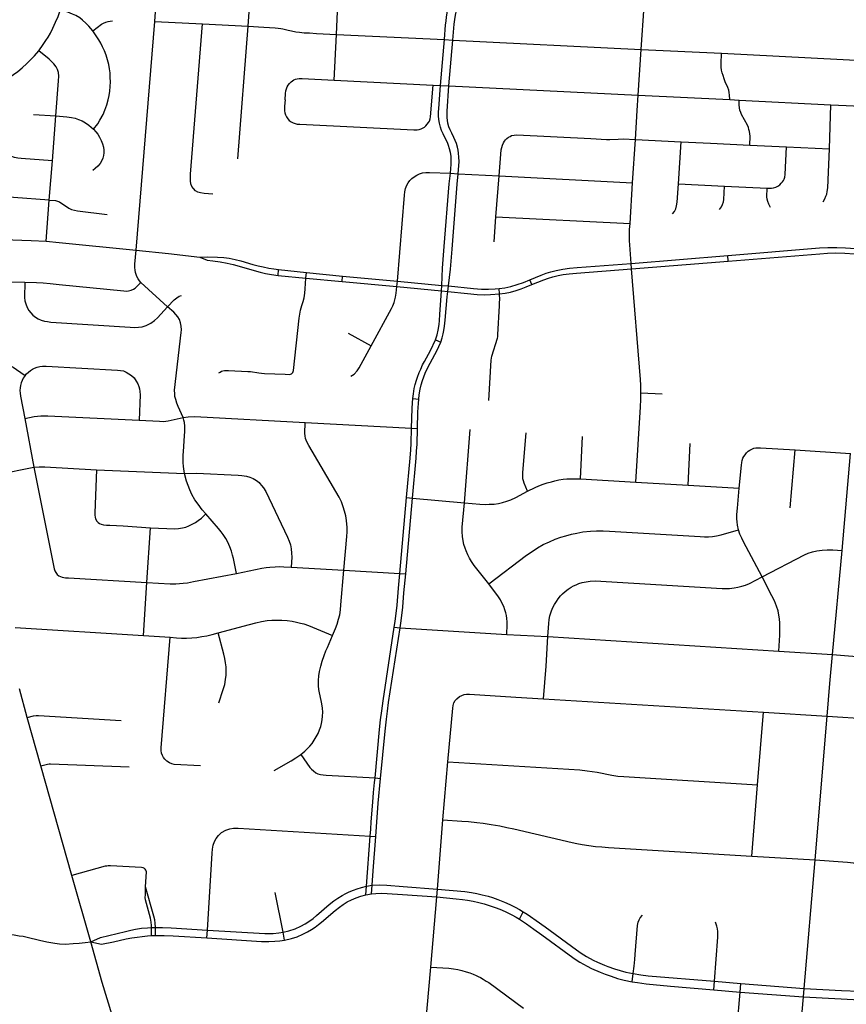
# Model space of a CAD drawing. Extents: x 1410746 to 1533160, y 578873 to 704954.
# Tile 85 of 227: x 1500003 to 1505412, y 611713 to 618151. Entities that reach past the tile are written whole.
import ezdxf

# ---------------------------------------------------------------- set-up
doc = ezdxf.new("R2010")
doc.units = 0
doc.header["$MEASUREMENT"] = 0
doc.layers.add('MC_STREETS', color=254, linetype='CONTINUOUS')

msp = doc.modelspace()

# ---------------------------------------------------------------- linework, layer by layer
at = {"layer": 'MC_STREETS'}
for p, q in [((1500886.2313, 618139.18625), (1500907.67865, 618421.329025)), ((1501498.506975, 618108.321725), (1501516.3585, 618382.196525)), ((1504070.0362, 617956.268775), (1504088.17455, 618239.0101)), ((1500765.418625, 616644.354425), (1500886.2313, 618139.18625)), ((1500886.2313, 618139.18625), (1501199.40465, 618123.8774)), ((1501199.40465, 618123.8774), (1501498.506975, 618108.321725)), ((1501429.18615, 617240.8672), (1501498.506975, 618108.321725)), ((1502059.673375, 617755.093), (1502074.770775, 618054.755225)), ((1502074.770775, 618054.755225), (1502783.61075, 618020.92595)), ((1502755.2782, 617721.189475), (1502783.61075, 618020.92595)), ((1502783.61075, 618020.92595), (1502837.3344, 618018.2186)), ((1502810.684925, 617718.5263), (1502837.3344, 618018.2186)), ((1502837.3344, 618018.2186), (1504070.0362, 617956.268775)), ((1504050.2534, 617657.897375), (1504070.0362, 617956.268775)), ((1504070.0362, 617956.268775), (1504594.975725, 617931.443175)), ((1504594.975725, 617931.443175), (1505639.45755, 617878.88445)), ((1502059.673375, 617755.093), (1502708.5918, 617723.4335)), ((1502708.5918, 617723.4335), (1502755.2782, 617721.189475)), ((1502755.2782, 617721.189475), (1502810.684925, 617718.5263)), ((1502810.684925, 617718.5263), (1504050.2534, 617657.897375)), ((1504050.2534, 617657.897375), (1504649.548275, 617628.813575)), ((1504649.548275, 617628.813575), (1504711.1367, 617625.925775)), ((1504711.1367, 617625.925775), (1505311.59485, 617594.94015)), ((1505301.62755, 617306.288375), (1505311.59485, 617594.94015)), ((1505311.59485, 617594.94015), (1505614.70055, 617580.666175)), ((1500092.053925, 617532.251025), (1500239.95665, 617521.8105)), ((1500217.011075, 617227.718325), (1500239.95665, 617521.8105)), ((1504013.594975, 617084.786025), (1504032.8505, 617368.23035)), ((1504032.8505, 617368.23035), (1504331.2093, 617353.043725)), ((1504313.629575, 617077.40815), (1504331.2093, 617353.043725)), ((1504779.794225, 617330.9076), (1505019.935425, 617318.78365)), ((1503140.767925, 617130.17905), (1503154.3845, 617299.25695)), ((1505019.935425, 617318.78365), (1505301.62755, 617306.288375)), ((1500196.082675, 616971.6886), (1500217.011075, 617227.718325)), ((1502821.0984, 617146.620725), (1502872.48215, 617143.512625)), ((1502872.48215, 617143.512625), (1503140.767925, 617130.17905)), ((1503118.5075, 616861.116175), (1503140.767925, 617130.17905)), ((1503140.767925, 617130.17905), (1504013.594975, 617084.786025)), ((1503996.72255, 616818.062875), (1504013.594975, 617084.786025)), ((1504313.629575, 617077.40815), (1504614.219325, 617063.263475)), ((1504614.219325, 617063.263475), (1504895.0108, 617049.6684)), ((1500175.188525, 616702.15565), (1500196.082675, 616971.6886)), ((1503106.56485, 616697.690725), (1503118.5075, 616861.116175)), ((1503118.5075, 616861.116175), (1503996.72255, 616818.062875)), ((1504004.24295, 616557.8025), (1504636.986275, 616609.663675)), ((1504007.092375, 616521.7308), (1504004.24295, 616557.8025)), ((1504007.092375, 616521.7308), (1504638.676325, 616572.005625)), ((1504638.676325, 616572.005625), (1504636.986275, 616609.663675)), ((1501693.173025, 616479.46455), (1501696.884125, 616517.19405)), ((1501696.884125, 616517.19405), (1501878.6917, 616498.6184)), ((1501875.81045, 616460.94045), (1501878.6917, 616498.6184)), ((1501878.6917, 616498.6184), (1502115.30785, 616475.042475)), ((1500970.567525, 616274.40665), (1500796.26195, 616432.392775)), ((1501693.173025, 616479.46455), (1501875.81045, 616460.94045)), ((1501875.81045, 616460.94045), (1502112.809425, 616439.544925)), ((1502112.809425, 616439.544925), (1502115.30785, 616475.042475)), ((1502112.809425, 616439.544925), (1502470.221275, 616405.373275)), ((1502115.30785, 616475.042475), (1502473.939375, 616441.046825)), ((1502470.221275, 616405.373275), (1502473.939375, 616441.046825)), ((1502473.939375, 616441.046825), (1502765.6826, 616413.917325)), ((1503353.789625, 616418.463175), (1503341.751675, 616450.59085)), ((1502470.221275, 616405.373275), (1502763.182675, 616377.6816)), ((1502763.182675, 616377.6816), (1502765.6826, 616413.917325)), ((1502763.182675, 616377.6816), (1502804.3845, 616374.0271)), ((1502765.6826, 616413.917325), (1502808.0072, 616410.004175)), ((1502804.3845, 616374.0271), (1502808.0072, 616410.004175)), ((1503142.668675, 616357.827775), (1503140.613175, 616393.561075)), ((1502151.617825, 616101.0141), (1502302.99055, 616018.395025)), ((1502723.93045, 616057.7992), (1502757.784625, 616042.95545)), ((1502575.891575, 615673.7281), (1502613.672975, 615669.570075)), ((1504068.039775, 615711.80985), (1504206.9462, 615704.523125)), ((1500036.147925, 615543.8678), (1500096.153925, 615223.9914)), ((1501871.68465, 615516.314), (1502566.98825, 615480.878475)), ((1502566.98825, 615480.878475), (1502606.076625, 615478.949625)), ((1502912.5256, 614992.087475), (1502951.435675, 615471.5035)), ((1503672.39985, 615149.1636), (1503684.8816, 615426.31895)), ((1504377.27805, 615106.27835), (1504390.51155, 615380.21465)), ((1505044.830775, 614958.591475), (1505077.66675, 615338.566675)), ((1505077.66675, 615338.566675), (1505440.047275, 615313.713925)), ((1505383.9812, 614679.88395), (1505440.047275, 615313.713925)), ((1499782.1297, 615162.460525), (1500096.153925, 615223.9914)), ((1500096.153925, 615223.9914), (1500228.596625, 614559.283875)), ((1500505.184825, 615208.4857), (1501081.243975, 615183.40735)), ((1503672.39985, 615149.1636), (1504035.03165, 615127.28555)), ((1504035.03165, 615127.28555), (1504377.27805, 615106.27835)), ((1504377.27805, 615106.27835), (1504711.832675, 615086.70145)), ((1502490.89985, 614530.08315), (1502534.34235, 615026.202875)), ((1502528.757725, 614527.320175), (1502572.9103, 615022.5977)), ((1502534.34235, 615026.202875), (1502572.9103, 615022.5977)), ((1502572.9103, 615022.5977), (1502912.5256, 614992.087475)), ((1500835.5626, 614470.79725), (1500859.03015, 614829.3926)), ((1505322.52855, 614000.8862), (1505383.9812, 614679.88395)), ((1501780.214225, 614571.6433), (1502124.75575, 614551.899425)), ((1502124.75575, 614551.899425), (1502490.89985, 614530.08315)), ((1502490.89985, 614530.08315), (1502528.757725, 614527.320175)), ((1500812.626625, 614124.4734), (1500835.5626, 614470.79725)), ((1499973.25135, 614177.09435), (1500812.626625, 614124.4734)), ((1502452.908775, 614177.76495), (1502492.7823, 614175.32025)), ((1502492.7823, 614175.32025), (1503191.0597, 614130.970025)), ((1500812.626625, 614124.4734), (1500986.312975, 614112.42355)), ((1503191.0597, 614130.970025), (1503459.08065, 614117.072475)), ((1503447.1388, 613923.8154), (1503459.08065, 614117.072475)), ((1503459.08065, 614117.072475), (1504969.749375, 614022.698775)), ((1504969.749375, 614022.698775), (1505322.52855, 614000.8862)), ((1505304.56275, 613809.579), (1505322.52855, 614000.8862)), ((1505322.52855, 614000.8862), (1505652.2928, 613971.382825)), ((1503430.814675, 613709.85045), (1503447.1388, 613923.8154)), ((1505287.659675, 613597.3255), (1505304.56275, 613809.579)), ((1500051.207, 613587.3125), (1500000.494725, 613776.58105)), ((1503430.814675, 613709.85045), (1504869.840175, 613622.13385)), ((1504830.2767, 613148.4312), (1504869.840175, 613622.13385)), ((1504869.840175, 613622.13385), (1505287.659675, 613597.3255)), ((1505207.857925, 612656.643325), (1505287.659675, 613597.3255)), ((1505287.659675, 613597.3255), (1506022.048075, 613549.926175)), ((1500140.152925, 613273.034325), (1500051.207, 613587.3125)), ((1500344.7489, 612555.59215), (1500140.152925, 613273.034325)), ((1502772.4761, 612919.1838), (1502805.272525, 613297.517)), ((1502328.143625, 613192.7784), (1502363.27675, 613189.58385)), ((1504792.6331, 612681.3772), (1504830.2767, 613148.4312)), ((1502737.01645, 612466.44125), (1502772.4761, 612919.1838)), ((1502272.402175, 612484.495325), (1502295.819525, 612811.941225)), ((1502295.819525, 612811.941225), (1502333.2112, 612809.069525)), ((1504792.6331, 612681.3772), (1505207.857925, 612656.643325)), ((1505135.85765, 611815.431275), (1505207.857925, 612656.643325)), ((1500467.832825, 612121.816675), (1500344.7489, 612555.59215)), ((1501725.955275, 612184.1802), (1501675.259075, 612443.5236)), ((1502268.3434, 612427.7414), (1502272.402175, 612484.495325)), ((1502268.3434, 612427.7414), (1502305.801225, 612434.5103)), ((1502272.402175, 612484.495325), (1502309.740975, 612491.3105)), ((1502305.801225, 612434.5103), (1502309.740975, 612491.3105)), ((1502507.30685, 612431.33725), (1502732.849775, 612415.139175)), ((1502511.322975, 612483.684125), (1502737.01645, 612466.44125)), ((1502732.849775, 612415.139175), (1502737.01645, 612466.44125)), ((1502692.3112, 611956.562375), (1502732.849775, 612415.139175)), ((1503273.4189, 612268.780725), (1503298.3028, 612317.976475)), ((1500865.747725, 612161.939925), (1500864.999, 612214.7638)), ((1500891.855075, 612162.4709), (1500891.24105, 612215.750025)), ((1501228.0504, 612147.1239), (1501231.2519, 612197.792025)), ((1501735.41335, 612132.92925), (1501725.955275, 612184.1802)), ((1500543.13695, 611855.811625), (1500467.832825, 612121.816675)), ((1502644.691125, 611403.47075), (1502692.3112, 611956.562375)), ((1504011.082025, 611859.575325), (1504017.930525, 611913.17855)), ((1504544.364825, 611807.706275), (1504548.531875, 611864.016475)), ((1504548.531875, 611864.016475), (1504720.93685, 611849.2464)), ((1504544.364825, 611807.706275), (1504716.46075, 611791.55365)), ((1504682.839925, 611385.878), (1504716.46075, 611791.55365)), ((1504716.46075, 611791.55365), (1504720.93685, 611849.2464)), ((1504716.46075, 611791.55365), (1505131.21575, 611761.19775)), ((1504720.93685, 611849.2464), (1505135.85765, 611815.431275)), ((1505131.21575, 611761.19775), (1505135.85765, 611815.431275)), ((1505095.119475, 611345.164675), (1505131.21575, 611761.19775))]:
    msp.add_line(p, q, dxfattribs=at)
for points in [[(1502074.770775, 618054.755225), (1502082.556675, 618204.7936), (1502092.1582, 618342.604725)], [(1502783.61075, 618020.92595), (1502789.8752, 618116.620675), (1502792.36175, 618142.21845), (1502795.959575, 618169.308025), (1502799.770825, 618194.6789), (1502815.887375, 618294.751375)], [(1502837.3344, 618018.2186), (1502843.7389, 618096.318625), (1502846.08265, 618122.3603), (1502849.7285, 618151.526975), (1502854.6764, 618181.474875), (1502860.443075, 618211.934375), (1502876.605525, 618298.4994)], [(1500127.684175, 617948.40755), (1500156.850825, 617989.11935), (1500174.472375, 618014.944), (1500188.751875, 618037.426625), (1500203.94285, 618063.5551), (1500220.3491, 618095.759975), (1500237.970625, 618134.34505), (1500254.07305, 618171.714825), (1500269.56785, 618216.983925)], [(1500481.8325, 618077.220675), (1500454.73295, 618108.656125), (1500434.9503, 618128.4388), (1500414.35465, 618147.137475), (1500395.384975, 618162.313225), (1500369.9114, 618178.03095), (1500347.345625, 618188.121075), (1500316.659875, 618200.27385), (1500269.56785, 618216.983925)], [(1500481.8325, 618077.220675), (1500537.38655, 618121.121925), (1500550.665325, 618128.980775), (1500566.256375, 618135.553), (1500581.5588, 618139.5496), (1500594.837575, 618142.25955), (1500610.71135, 618144.429575)], [(1501266.907075, 617009.473625), (1501210.808825, 617014.255675), (1501186.80815, 617018.131625), (1501167.916925, 617024.010975), (1501152.63915, 617033.03875), (1501139.791925, 617046.2332), (1501130.0697, 617060.81655), (1501123.472475, 617077.135975), (1501120.620575, 617098.141475), (1501120.08895, 617119.406575), (1501121.196875, 617140.738675), (1501199.40465, 618123.8774)], [(1501498.506975, 618108.321725), (1501601.08045, 618102.800725), (1501637.633525, 618100.6718), (1501675.0173, 618097.7991), (1501694.40605, 618095.98545), (1501712.0799, 618092.7463), (1501724.708475, 618090.692825), (1501740.9686, 618087.1154), (1501760.317, 618083.116725), (1501780.777925, 618078.36935), (1501810.5108, 618072.7227), (1501832.6866, 618069.400875), (1501849.2548, 618067.275225), (1501865.2738, 618065.888075), (1501898.744875, 618064.544575), (1501945.407825, 618061.13775), (1502074.770775, 618054.755225)], [(1500486.337225, 617434.3783), (1500513.805975, 617470.883925), (1500527.91445, 617493.997325), (1500547.97165, 617531.9925), (1500559.16445, 617558.58065), (1500572.011675, 617593.302875), (1500581.439, 617626.074175), (1500588.331125, 617654.761225), (1500592.845, 617683.23345), (1500595.088, 617713.80275), (1500595.97, 617745.039), (1500595.6228, 617772.816775), (1500593.886675, 617803.372325), (1500590.4212, 617829.45235), (1500584.9752, 617858.123625), (1500577.567225, 617888.09455), (1500567.845, 617918.302875), (1500557.081125, 617947.46955), (1500544.92835, 617974.552875), (1500532.775575, 617998.164), (1500520.352625, 618019.218875), (1500481.8325, 618077.220675)], [(1499785.914825, 617698.534), (1499813.018325, 617710.023525), (1499847.4869, 617725.6375), (1499873.706575, 617739.18925), (1499904.376875, 617756.089825), (1499933.54355, 617774.015175), (1499963.08075, 617793.416175), (1499990.05395, 617813.207875), (1500017.933025, 617837.214975), (1500049.409325, 617865.050875), (1500074.051675, 617888.640725), (1500099.42895, 617915.59505), (1500127.684175, 617948.40755)], [(1500239.95665, 617521.8105), (1500257.25405, 617750.9091), (1500258.47615, 617781.156275), (1500256.03195, 617804.987375), (1500250.53245, 617824.5411), (1500240.7556, 617843.48375), (1500226.70135, 617861.815375), (1500211.234525, 617878.22525), (1500196.04355, 617892.808575), (1500127.684175, 617948.40755)], [(1504649.548275, 617628.813575), (1504648.247425, 617657.8659), (1504645.9488, 617675.234575), (1504642.60585, 617691.113675), (1504636.8151, 617708.285275), (1504620.23615, 617744.464), (1504612.42365, 617764.516075), (1504605.131975, 617785.349425), (1504600.18405, 617803.05775), (1504596.2778, 617819.984825), (1504593.413225, 617841.078575), (1504592.37155, 617863.474425), (1504594.975725, 617931.443175)], [(1501739.6404, 617626.022925), (1501736.254975, 617585.137525), (1501735.473725, 617570.03335), (1501736.254975, 617555.710425), (1501738.094325, 617541.64075), (1501742.000575, 617528.402925), (1501748.728, 617515.165075), (1501757.408575, 617502.795275), (1501766.957175, 617492.3786), (1501778.458925, 617484.132075), (1501792.1308, 617476.5366), (1501805.93895, 617471.332175), (1501818.8235, 617468.507075), (1501835.4179, 617467.147475), (1502582.555175, 617431.0004), (1502595.05215, 617431.17395), (1502604.251325, 617431.86825), (1502616.921875, 617433.603925), (1502629.0717, 617436.90175), (1502639.138725, 617441.761675), (1502650.76785, 617449.051575), (1502660.487725, 617457.3829), (1502670.027775, 617467.497875), (1502677.5376, 617477.92535), (1502683.39885, 617488.62535), (1502688.114675, 617502.13985), (1502690.90765, 617516.296975), (1502708.5918, 617723.4335)], [(1501739.6404, 617626.022925), (1501742.504975, 617667.950025), (1501744.588325, 617686.179175), (1501747.973725, 617698.9396), (1501753.182075, 617711.960425), (1501759.432075, 617723.418775), (1501768.286225, 617734.8771), (1501778.442475, 617745.03335), (1501787.557075, 617751.804175), (1501797.4529, 617757.53335), (1501807.869575, 617762.22085), (1501818.807075, 617765.34585), (1501830.498275, 617766.33585), (1501851.6088, 617766.312225), (1502059.673375, 617755.093)], [(1502821.0984, 617146.620725), (1502823.8209, 617177.547625), (1502825.7023, 617204.84065), (1502826.792525, 617233.6011), (1502825.567025, 617259.213675), (1502822.356675, 617281.686125), (1502816.1755, 617306.579675), (1502809.223425, 617328.090275), (1502801.343475, 617347.936075), (1502791.42055, 617368.657425), (1502773.32585, 617403.679425), (1502763.98665, 617427.611125), (1502757.2741, 617448.624325), (1502750.8534, 617473.431575), (1502746.1838, 617498.530675), (1502743.849, 617521.586825), (1502743.55715, 617545.518525), (1502744.72455, 617571.493175), (1502755.2782, 617721.189475)], [(1502872.48215, 617143.512625), (1502877.6238, 617224.263875), (1502877.273725, 617251.22905), (1502874.754625, 617278.455975), (1502871.48615, 617299.0281), (1502866.87185, 617318.638925), (1502859.986975, 617341.399125), (1502853.21615, 617360.149125), (1502843.320325, 617381.763725), (1502829.77865, 617408.586625), (1502819.48185, 617430.79955), (1502811.7474, 617451.048675), (1502805.36245, 617474.411025), (1502802.044875, 617493.051725), (1502800.532625, 617510.1421), (1502799.743275, 617534.115575), (1502800.2495, 617553.1079), (1502810.684925, 617718.5263)], [(1504032.8505, 617368.23035), (1504043.902975, 617557.10465), (1504050.2534, 617657.897375)], [(1504779.794225, 617330.9076), (1504781.896225, 617388.85355), (1504781.060475, 617403.8969), (1504778.831825, 617418.940275), (1504774.9317, 617433.70505), (1504771.31015, 617445.9626), (1504764.345625, 617461.563125), (1504726.9844, 617531.0834), (1504720.887025, 617544.3016), (1504715.594, 617559.344975), (1504712.251025, 617575.781225), (1504711.1367, 617594.724725), (1504711.1367, 617625.925775)], [(1500239.95665, 617521.8105), (1500310.910525, 617515.0098), (1500342.4978, 617511.011225), (1500365.067225, 617506.1501), (1500387.636675, 617499.552875), (1500410.474125, 617489.961175), (1500432.2566, 617476.441), (1500454.039075, 617461.04305), (1500486.337225, 617434.3783)], [(1500486.337225, 617434.3783), (1500501.359625, 617417.85365), (1500514.128675, 617401.704575), (1500525.395475, 617382.551025), (1500536.662275, 617360.393), (1500544.924575, 617340.11275), (1500550.93355, 617317.954725), (1500553.56245, 617298.80115), (1500552.81135, 617279.6476), (1500550.93355, 617262.37185), (1500546.426825, 617245.47165), (1500540.0423, 617230.0737), (1500528.39995, 617210.92015), (1500513.37755, 617192.5177), (1500496.114475, 617177.01715), (1500481.23785, 617165.4719)], [(1503154.3845, 617299.25695), (1503156.9476, 617315.175225), (1503161.264425, 617331.228375), (1503167.729525, 617346.535525), (1503174.40145, 617357.342575), (1503180.7387, 617365.241175), (1503190.198325, 617374.54005), (1503201.34455, 617382.64895), (1503211.2744, 617387.998025), (1503222.0608, 617392.900575), (1503238.453925, 617396.537825), (1503255.164, 617397.839925), (1503739.36585, 617373.9613), (1503842.726975, 617368.570225), (1503863.5875, 617368.570225), (1503918.958025, 617369.857925), (1503950.89265, 617371.40315), (1504032.8505, 617368.23035)], [(1504331.2093, 617353.043725), (1504522.75505, 617343.9791), (1504779.794225, 617330.9076)], [(1500217.011075, 617227.718325), (1500011.3365, 617242.419325), (1499990.850375, 617244.849875), (1499968.280925, 617250.058225), (1499943.975375, 617258.044325), (1499920.364275, 617270.89155)], [(1504988.493275, 617083.75345), (1504995.092475, 617090.77845), (1505000.479325, 617099.00045), (1505004.732075, 617108.64005), (1505009.551875, 617121.965375), (1505011.820025, 617139.54345), (1505019.935425, 617318.78365)], [(1505259.6148, 616959.3027), (1505271.203025, 616979.9801), (1505278.9464, 616996.573), (1505283.925475, 617010.6711), (1505287.61475, 617027.698475), (1505290.16885, 617050.9692), (1505301.62755, 617306.288375)], [(1502473.939375, 616441.046825), (1502519.89825, 617003.466275), (1502522.23015, 617024.841925), (1502527.671225, 617047.772175), (1502535.444175, 617068.37055), (1502544.77175, 617084.305125), (1502556.4312, 617099.85105), (1502568.4793, 617112.67645), (1502583.247925, 617124.3359), (1502600.7371, 617134.8294), (1502619.003575, 617142.991025), (1502639.213275, 617148.82075), (1502661.36625, 617151.929925), (1502684.7062, 617152.42515), (1502821.0984, 617146.620725)], [(1502765.6826, 616413.917325), (1502770.351675, 616526.2605), (1502780.825275, 616667.795775), (1502813.900125, 617077.069925), (1502821.0984, 617146.620725)], [(1502808.0072, 616410.004175), (1502820.738225, 616520.316025), (1502832.06105, 616650.2454), (1502866.018425, 617074.5912), (1502872.48215, 617143.512625)], [(1504275.5974, 616881.07155), (1504286.683525, 616896.711), (1504295.4081, 616913.5559), (1504301.504025, 616933.45105), (1504305.7115, 616957.7689), (1504313.629575, 617077.40815)], [(1504895.0108, 617049.6684), (1504921.8858, 617049.983275), (1504935.837325, 617051.936525), (1504951.430775, 617056.472825), (1504964.4726, 617063.277225), (1504976.380325, 617072.066275), (1504986.30345, 617081.42235), (1504988.493275, 617083.75345)], [(1500196.082675, 616971.6886), (1499962.685825, 616988.14765), (1499935.6269, 616991.08175), (1499909.788875, 616994.7393), (1499881.83505, 617000.8621), (1499852.16805, 617010.316425), (1499824.131075, 617021.0748), (1499805.915825, 617029.646675)], [(1504581.432, 616910.5309), (1504594.626425, 616927.892025), (1504602.265325, 616941.7809), (1504607.820875, 616959.142025), (1504609.74995, 616974.803325), (1504614.219325, 617063.263475)], [(1504915.4872, 616923.8628), (1504904.08335, 616943.91635), (1504897.56245, 616961.77795), (1504894.16025, 616977.0879), (1504892.74265, 616993.531925), (1504895.0108, 617049.6684)], [(1500196.082675, 616971.6886), (1500236.0701, 616967.733325), (1500250.94165, 616964.500375), (1500262.580275, 616959.112125), (1500325.08395, 616918.80805), (1500341.895275, 616910.18685), (1500361.077425, 616904.583075), (1500381.75975, 616900.334425), (1500576.0306, 616877.417775)], [(1504004.24295, 616557.8025), (1503994.650625, 616678.118625), (1503993.243425, 616704.85555), (1503992.188025, 616739.3321), (1503993.947025, 616779.437475), (1503996.72255, 616818.062875)], [(1499773.592775, 616717.8296), (1500076.861725, 616706.827275), (1500175.188525, 616702.15565)], [(1500175.188525, 616702.15565), (1500260.233625, 616694.978625), (1500765.418625, 616644.354425)], [(1500796.26195, 616432.392775), (1500787.41275, 616443.32385), (1500778.005425, 616457.28845), (1500769.9759, 616472.0454), (1500764.55055, 616484.6322), (1500760.94805, 616497.691525), (1500758.04015, 616513.712075), (1500756.52105, 616530.205125), (1500756.920825, 616552.34685), (1500765.418625, 616644.354425)], [(1500765.418625, 616644.354425), (1500975.794025, 616621.180025), (1501180.65105, 616597.784825)], [(1504636.986275, 616609.663675), (1505235.6907, 616658.233725), (1505291.825125, 616661.268025), (1505348.874225, 616661.03525), (1505407.467975, 616659.212325), (1505472.0399, 616655.2426), (1505538.8207, 616649.9641)], [(1504638.676325, 616572.005625), (1505237.6763, 616620.41025), (1505287.936725, 616623.795675), (1505343.405475, 616625.618575), (1505402.25965, 616624.576925), (1505465.16715, 616620.1335), (1505536.0057, 616614.117725)], [(1501180.65105, 616597.784825), (1501232.32435, 616601.167075), (1501296.7041, 616599.14745), (1501338.7632, 616595.7456), (1501372.7816, 616591.416), (1501413.603675, 616583.9938), (1501449.477625, 616575.025325), (1501528.95695, 616550.903175), (1501563.67435, 616542.05845), (1501595.40585, 616534.64375), (1501632.249175, 616527.0903), (1501666.576825, 616521.2144), (1501696.884125, 616517.19405)], [(1501180.65105, 616597.784825), (1501229.285825, 616579.045675), (1501266.08755, 616574.4068), (1501314.473725, 616568.4977), (1501360.469375, 616559.272975), (1501398.8607, 616549.82385), (1501575.345675, 616500.4941), (1501611.219625, 616491.216375), (1501650.4954, 616484.103425), (1501693.173025, 616479.46455)], [(1503341.751675, 616450.59085), (1503414.727625, 616480.755675), (1503447.366525, 616492.90845), (1503479.310975, 616502.28345), (1503514.0332, 616510.964), (1503556.047075, 616518.9501), (1503600.1443, 616525.547325), (1503649.797075, 616530.061225), (1504004.24295, 616557.8025)], [(1503353.789625, 616418.463175), (1503433.130425, 616450.2001), (1503462.297075, 616460.26955), (1503491.116525, 616468.9501), (1503525.491525, 616477.977875), (1503559.5193, 616484.227875), (1503598.755425, 616489.436225), (1503646.32485, 616493.602875), (1504007.092375, 616521.7308)], [(1504068.039775, 615711.80985), (1504066.39265, 615761.498025), (1504064.196475, 615798.8328), (1504007.092375, 616521.7308)], [(1499813.992425, 616472.694025), (1499831.2408, 616459.9241), (1499844.826825, 616453.18655), (1499861.345275, 616446.7365), (1499879.328675, 616441.79975), (1499895.976975, 616439.160375), (1499913.234375, 616438.348275), (1499929.6366, 616437.708275), (1500035.70495, 616434.6597)], [(1500035.70495, 616434.6597), (1500034.4827, 616335.5842), (1500037.036925, 616312.276925), (1500044.3803, 616286.09615), (1500054.5972, 616265.3431), (1500062.99395, 616250.5446), (1500075.35025, 616234.053875), (1500089.71775, 616219.686375), (1500105.819325, 616206.766475), (1500123.880475, 616196.059825), (1500143.3564, 616186.800775), (1500165.0673, 616180.095925), (1500184.92645, 616176.528), (1500205.93485, 616174.02965), (1500725.08045, 616139.547675), (1500751.454175, 616138.769875), (1500781.03515, 616140.0471), (1500803.94205, 616143.698275), (1500830.4421, 616151.36095), (1500848.32165, 616159.66215), (1500861.7313, 616167.324825), (1500884.7193, 616183.288725), (1500905.456825, 616201.14705), (1500970.567525, 616274.40665)], [(1500035.70495, 616434.6597), (1500113.27585, 616432.392775), (1500155.984175, 616429.615), (1500201.817525, 616425.448325), (1500260.498075, 616419.892775), (1500683.76195, 616377.18445), (1500700.6636, 616376.87045), (1500715.359175, 616378.2261), (1500732.02585, 616382.392775), (1500746.3214, 616388.712075), (1500758.451875, 616396.5722), (1500774.1769, 616409.762125), (1500796.26195, 616432.392775)], [(1501739.2178, 615832.192325), (1501768.596775, 615831.883075), (1501780.348375, 615834.9756), (1501789.625925, 615843.943925), (1501793.733275, 615856.57425), (1501831.817575, 616198.62155), (1501835.652325, 616224.612625), (1501840.97835, 616252.734125), (1501849.073925, 616281.281675), (1501857.5956, 616308.551), (1501863.347725, 616333.263825), (1501867.8216, 616362.237475), (1501870.50955, 616391.620925), (1501875.81045, 616460.94045)], [(1503140.613175, 616393.561075), (1503177.57485, 616398.811225), (1503216.810975, 616407.491775), (1503257.435975, 616418.602875), (1503298.51105, 616432.9089), (1503341.751675, 616450.59085)], [(1502302.99055, 616018.395025), (1502435.08595, 616261.772875), (1502444.030375, 616280.118625), (1502452.958425, 616302.43875), (1502458.092075, 616320.071675), (1502461.8865, 616337.704575), (1502465.680925, 616361.810325), (1502470.221275, 616405.373275)], [(1502723.93045, 616057.7992), (1502734.86795, 616090.351275), (1502741.8992, 616121.601275), (1502747.107525, 616158.320025), (1502749.451275, 616183.84085), (1502752.576275, 616223.945025), (1502763.182675, 616377.6816)], [(1502757.784625, 616042.95545), (1502767.68045, 616071.601275), (1502774.19085, 616096.601275), (1502778.6373, 616119.7262), (1502783.077575, 616146.96795), (1502787.4721, 616186.70545), (1502793.341025, 616261.537275), (1502800.88225, 616339.2461), (1502804.3845, 616374.0271)], [(1502804.3845, 616374.0271), (1502933.4301, 616361.413775), (1502995.977625, 616355.061225), (1503041.67005, 616352.377075), (1503083.344525, 616353.07095), (1503142.668675, 616357.827775)], [(1502808.0072, 616410.004175), (1502971.2661, 616393.41305), (1503023.828975, 616389.615925), (1503071.47555, 616388.319425), (1503115.012575, 616390.704825), (1503140.613175, 616393.561075)], [(1503072.39265, 615661.29145), (1503087.951925, 615925.02095), (1503089.50785, 615938.50565), (1503091.883175, 615951.20365), (1503129.961925, 616067.90685), (1503131.51785, 616077.76105), (1503132.53465, 616091.663375), (1503142.927975, 616280.031475), (1503143.446625, 616303.889), (1503143.70595, 616319.707575), (1503142.668675, 616357.827775)], [(1503142.668675, 616357.827775), (1503180.0579, 616363.037575), (1503213.98195, 616369.497225), (1503250.49695, 616379.6361), (1503284.5193, 616390.8251), (1503317.8116, 616403.55335), (1503353.789625, 616418.463175)], [(1500970.567525, 616274.40665), (1501014.317525, 616319.54555), (1501030.63695, 616333.087225), (1501046.26195, 616343.15665), (1501061.8873, 616348.2957)], [(1501073.088375, 615550.68575), (1501039.317525, 615622.67055), (1501030.63695, 615644.54555), (1501023.3453, 615667.80945), (1501018.8314, 615686.212225), (1501017.0953, 615705.30945), (1501016.748075, 615728.573325), (1501059.4564, 616105.30945), (1501060.544125, 616123.610125), (1501059.4564, 616147.323325), (1501054.942525, 616169.54555), (1501047.998075, 616190.03165), (1501037.928625, 616209.128875), (1501025.0814, 616224.40665), (1501011.88695, 616237.948325), (1500970.567525, 616274.40665)], [(1502575.891575, 615673.7281), (1502579.486, 615704.06655), (1502584.609775, 615738.5353), (1502590.770725, 615765.264475), (1502598.6087, 615793.556825), (1502605.935425, 615814.353525), (1502617.0294, 615843.8235), (1502626.795025, 615866.175925), (1502639.59885, 615893.7367), (1502651.3176, 615916.74015), (1502690.765925, 615988.3883), (1502723.93045, 616057.7992)], [(1502613.672975, 615669.570075), (1502617.296225, 615697.7917), (1502623.3241, 615734.8405), (1502630.26725, 615762.443275), (1502638.29675, 615790.8721), (1502646.543275, 615816.262725), (1502655.874875, 615839.91725), (1502673.062925, 615876.6488), (1502719.24295, 615960.9242), (1502734.0867, 615989.570025), (1502745.545025, 616014.0492), (1502757.784625, 616042.95545)], [(1502170.166925, 615819.44845), (1502190.618475, 615833.24135), (1502210.594425, 615854.168525), (1502224.962325, 615875.3878), (1502302.99055, 616018.395025)], [(1499829.929075, 615926.33), (1499856.913225, 615921.497025), (1499883.49465, 615914.046175), (1499912.492525, 615903.574725), (1499935.04645, 615893.10325), (1499959.815475, 615879.81255), (1499982.77215, 615864.5081), (1500037.9179, 615824.9522)], [(1500037.9179, 615824.9522), (1500047.314025, 615835.2025), (1500060.574975, 615846.98315), (1500073.109825, 615856.859075), (1500086.024525, 615865.21565), (1500099.9892, 615871.64805), (1500116.21885, 615877.912125), (1500134.1569, 615882.75255), (1500151.8102, 615885.0304), (1500174.8734, 615885.59985), (1500643.015425, 615860.24845), (1500662.174725, 615857.713725), (1500680.924725, 615853.894275), (1500699.3275, 615845.90815), (1500716.688625, 615835.838725), (1500734.39695, 615823.68595), (1500750.7164, 615808.755375)], [(1501305.8927, 615841.49455), (1501314.614275, 615847.3457), (1501323.54065, 615852.099525), (1501332.318175, 615854.852475), (1501343.3398, 615857.1999), (1501357.14885, 615858.03915), (1501369.5307, 615857.81145), (1501496.454675, 615851.675225), (1501512.5358, 615850.438225), (1501567.273475, 615842.39765), (1501585.2101, 615840.232875), (1501605.00025, 615838.34565), (1501739.2178, 615832.192325)], [(1500037.9179, 615824.9522), (1500025.674475, 615807.014175), (1500017.98675, 615791.06925), (1500012.292125, 615775.9785), (1500007.73645, 615759.1794), (1500005.4586, 615744.088675), (1500004.6044, 615727.28955), (1500005.743325, 615709.63625), (1500008.590625, 615689.135625), (1500036.147925, 615543.8678)], [(1500750.7164, 615808.755375), (1500765.56505, 615788.4872), (1500775.7164, 615770.56095), (1500782.7854, 615752.143525), (1500786.97955, 615736.764975), (1500789.051875, 615719.122425), (1500790.634725, 615698.084375), (1500783.9177, 615531.96205)], [(1502566.98825, 615480.878475), (1502570.91615, 615608.8892), (1502573.32245, 615645.51825), (1502575.891575, 615673.7281)], [(1502606.076625, 615478.949625), (1502608.88205, 615585.6284), (1502610.301975, 615616.175925), (1502611.5557, 615642.309875), (1502613.672975, 615669.570075)], [(1504035.03165, 615127.28555), (1504064.471, 615620.120075), (1504066.941675, 615667.337575), (1504068.039775, 615711.80985)], [(1500036.147925, 615543.8678), (1500097.499925, 615555.95765), (1500119.9886, 615558.719575), (1500140.828975, 615559.9173), (1500163.585725, 615560.635925), (1500187.36575, 615560.4364), (1500783.9177, 615531.96205)], [(1500783.9177, 615531.96205), (1500918.484175, 615525.1011), (1500941.748075, 615524.40665), (1500959.803625, 615525.79555), (1500974.734175, 615528.2261), (1501073.088375, 615550.68575)], [(1501081.243975, 615183.40735), (1501074.615575, 615228.70155), (1501072.840475, 615256.593525), (1501072.4061, 615276.2052), (1501073.060375, 615302.74235), (1501074.339375, 615327.299275), (1501081.55785, 615429.579375), (1501083.20615, 615457.96515), (1501082.428925, 615492.2246), (1501080.063425, 615516.67665), (1501077.537525, 615532.38855), (1501073.088375, 615550.68575)], [(1501073.088375, 615550.68575), (1501104.137525, 615555.21495), (1501148.640725, 615556.582075), (1501871.68465, 615516.314)], [(1502124.75575, 614551.899425), (1502144.242575, 614770.8617), (1502145.50995, 614801.317325), (1502145.3592, 614830.418825), (1502141.973375, 614876.01945), (1502136.644975, 614907.81205), (1502129.0516, 614937.52835), (1502119.42225, 614966.417575), (1502107.784225, 614997.4242), (1502092.159225, 615028.6742), (1501893.80855, 615367.649875), (1501881.53605, 615391.791225), (1501873.9635, 615413.387025), (1501870.878375, 615429.654), (1501869.53755, 615444.3038), (1501871.68465, 615516.314)], [(1502534.34235, 615026.202875), (1502558.0405, 615283.776675), (1502562.07995, 615339.062925), (1502564.4237, 615379.1671), (1502566.98825, 615480.878475)], [(1502572.9103, 615022.5977), (1502596.13555, 615283.4779), (1502600.3612, 615329.687925), (1502602.70495, 615375.000425), (1502606.076625, 615478.949625)], [(1503326.140475, 615067.301375), (1503303.260725, 615120.814925), (1503298.77485, 615134.73465), (1503295.953675, 615148.406525), (1503294.6516, 615162.512425), (1503294.434575, 615176.618325), (1503295.466475, 615190.768825), (1503317.343975, 615449.62975)], [(1504758.289025, 615318.055875), (1504770.352225, 615329.042), (1504780.6921, 615336.5815), (1504793.61695, 615343.690175), (1504806.541825, 615348.429275), (1504820.75915, 615351.229675), (1504836.915225, 615352.30675), (1504851.132575, 615351.6605), (1505077.66675, 615338.566675)], [(1504711.832675, 615086.70145), (1504725.720275, 615238.691125), (1504727.98435, 615256.1749), (1504730.87735, 615269.633625), (1504735.885925, 615283.589575), (1504741.917525, 615295.437375), (1504749.0262, 615306.4235), (1504758.289025, 615318.055875)], [(1500096.153925, 615223.9914), (1500130.866025, 615226.85425), (1500166.493825, 615226.802625), (1500505.184825, 615208.4857)], [(1500505.184825, 615208.4857), (1500494.376425, 614926.21275), (1500494.091825, 614910.20905), (1500495.559, 614898.159875), (1500498.1653, 614886.81835), (1500506.373275, 614872.898075), (1500515.60675, 614863.4936), (1500524.84025, 614856.824975)], [(1501081.243975, 615183.40735), (1501158.604025, 615185.526125), (1501431.2559, 615171.990525), (1501456.603125, 615170.254425), (1501485.769775, 615166.08775), (1501509.728125, 615159.490525), (1501531.2559, 615150.46275), (1501552.089225, 615137.96275), (1501569.45035, 615123.72665), (1501573.551675, 615119.189)], [(1501221.37155, 614919.161425), (1501196.82075, 614946.5718), (1501170.447775, 614982.0304), (1501149.307725, 615011.199625), (1501129.668325, 615045.4417), (1501115.054825, 615077.4052), (1501094.96005, 615132.78535), (1501081.243975, 615183.40735)], [(1503326.140475, 615067.301375), (1503375.565075, 615091.303475), (1503400.5747, 615102.497025), (1503427.38395, 615113.155875), (1503454.525875, 615122.509725), (1503481.84275, 615130.161), (1503505.58845, 615135.55535), (1503530.307125, 615141.259725), (1503559.264175, 615145.867025), (1503582.652125, 615148.26305), (1503604.147525, 615149.370425), (1503636.825925, 615149.784075), (1503672.39985, 615149.1636)], [(1501573.551675, 615119.189), (1501585.769775, 615105.671075), (1501598.617, 615089.69885), (1501612.847475, 615066.4328), (1501755.56145, 614766.434975), (1501765.915075, 614740.47905), (1501774.31145, 614716.434975), (1501778.82535, 614690.3933), (1501781.95035, 614662.2683), (1501782.644775, 614635.879425), (1501780.214225, 614571.6433)], [(1504706.575075, 614814.61025), (1504700.49045, 614844.889675), (1504697.369175, 614866.9221), (1504696.052775, 614887.802125), (1504696.36225, 614916.119475), (1504699.6118, 614957.28025), (1504711.832675, 615086.70145)], [(1502912.5256, 614992.087475), (1503014.10155, 614983.5294), (1503047.62645, 614981.57445), (1503075.75145, 614982.2689), (1503106.654225, 614984.005), (1503135.8209, 614987.477225), (1503162.209775, 614993.38), (1503189.640325, 615002.06055), (1503216.029225, 615012.477225), (1503249.015325, 615026.366125), (1503326.140475, 615067.301375)], [(1503073.12755, 614461.74655), (1502977.676825, 614581.81975), (1502959.621275, 614608.208625), (1502946.426825, 614629.3892), (1502934.2848, 614652.742675), (1502924.04465, 614677.70325), (1502916.786475, 614696.415825), (1502909.60865, 614719.498775), (1502903.844225, 614742.920325), (1502899.86195, 614771.4091), (1502897.909875, 614803.139675), (1502898.72515, 614832.26955), (1502912.5256, 614992.087475)], [(1500859.03015, 614829.3926), (1501016.957575, 614822.79655), (1501042.33905, 614823.6966), (1501067.3605, 614827.296825), (1501089.635275, 614833.5835), (1501110.203325, 614842.294675), (1501131.98125, 614852.215725), (1501152.307325, 614863.1047), (1501170.455325, 614875.287825), (1501191.595025, 614892.021725), (1501221.37155, 614919.161425)], [(1501420.575875, 614530.425), (1501400.70025, 614628.425125), (1501395.473575, 614650.379825), (1501388.4101, 614675.220825), (1501378.336775, 614703.76195), (1501364.48595, 614734.821375), (1501350.635125, 614758.325825), (1501333.380375, 614784.307575), (1501320.415125, 614802.816375), (1501304.04595, 614824.2222), (1501221.37155, 614919.161425)], [(1500524.84025, 614856.824975), (1500535.270675, 614851.86625), (1500550.659825, 614848.27545), (1500571.349675, 614846.22355), (1500592.7235, 614845.026625), (1500680.26305, 614840.5904), (1500859.03015, 614829.3926)], [(1503073.12755, 614461.74655), (1503319.322725, 614648.605875), (1503355.536575, 614673.8089), (1503392.171875, 614697.304775), (1503428.6302, 614718.485325), (1503468.907975, 614737.58255), (1503507.44965, 614753.902), (1503543.56075, 614766.402), (1503576.546875, 614776.47145), (1503613.69965, 614786.888125), (1503647.727425, 614794.527), (1503688.69965, 614801.124225), (1503737.31075, 614806.33255), (1503776.546875, 614808.763125), (1503820.296875, 614808.763125), (1503861.616325, 614807.374225), (1504456.57255, 614771.079425), (1504483.6149, 614770.031275), (1504509.81875, 614770.031275), (1504536.68835, 614771.973), (1504562.2092, 614775.358425), (1504591.969475, 614782.722075), (1504706.575075, 614814.61025)], [(1504861.45375, 614507.1602), (1504739.726925, 614736.8178), (1504728.0839, 614760.606075), (1504716.11545, 614787.3376), (1504706.575075, 614814.61025)], [(1504861.45375, 614507.1602), (1505137.7806, 614651.65295), (1505162.64745, 614661.925075), (1505190.959925, 614671.349), (1505219.5192, 614678.2426), (1505254.809025, 614683.196025), (1505286.0934, 614685.176), (1505323.529025, 614684.857775), (1505383.9812, 614679.88395)], [(1500228.596625, 614559.283875), (1500232.871225, 614546.818675), (1500238.2852, 614536.019575), (1500248.024275, 614522.965075), (1500258.177775, 614515.29815), (1500269.574575, 614509.49615), (1500281.3858, 614505.559075), (1500301.622725, 614501.95795), (1500322.189125, 614500.405775), (1500835.5626, 614470.79725)], [(1501420.575875, 614530.425), (1501588.20035, 614563.6572), (1501614.589225, 614568.171075), (1501639.242, 614571.990525), (1501674.31145, 614574.07385), (1501701.047575, 614574.421075), (1501731.603125, 614573.72665), (1501780.214225, 614571.6433)], [(1500835.5626, 614470.79725), (1500986.923525, 614462.987475), (1501024.640975, 614462.658075), (1501071.7193, 614466.16365), (1501100.7796, 614469.6364), (1501140.03805, 614476.564875), (1501420.575875, 614530.425)], [(1502050.457825, 614123.2165), (1502070.144775, 614169.9072), (1502080.56145, 614199.421075), (1502089.242, 614230.32385), (1502096.533675, 614259.1433), (1502101.742, 614292.82385), (1502104.867, 614324.421075), (1502124.75575, 614551.899425)], [(1502452.908775, 614177.76495), (1502458.662375, 614215.183175), (1502471.786775, 614322.54415), (1502481.524875, 614433.349075), (1502490.89985, 614530.08315)], [(1502492.7823, 614175.32025), (1502498.738425, 614220.6415), (1502509.502975, 614309.693425), (1502516.992975, 614402.461025), (1502528.757725, 614527.320175)], [(1503571.473475, 614413.02005), (1503591.2905, 614427.78335), (1503610.535075, 614439.992775), (1503625.831325, 614448.0573), (1503643.28945, 614456.317075), (1503661.637675, 614463.466475), (1503683.72195, 614470.348675), (1503708.5936, 614475.722675), (1503736.82255, 614479.9425), (1503769.212925, 614480.807325), (1504599.4904, 614431.548), (1504647.7817, 614431.967525), (1504678.53, 614435.4137), (1504702.54405, 614440.075775), (1504727.429175, 614446.1791), (1504751.50295, 614454.11905), (1504779.00715, 614464.9107), (1504861.45375, 614507.1602)], [(1504969.749375, 614022.698775), (1504976.272975, 614126.753225), (1504977.58605, 614165.160525), (1504976.60125, 614205.20915), (1504974.672775, 614234.012875), (1504971.164575, 614257.756925), (1504964.928375, 614286.286375), (1504955.88475, 614315.231875), (1504942.169875, 614350.45555), (1504925.6207, 614384.6379), (1504861.45375, 614507.1602)], [(1503191.0597, 614130.970025), (1503193.012825, 614195.640175), (1503192.5788, 614213.001275), (1503190.8427, 614234.919675), (1503187.5875, 614254.450925), (1503183.0302, 614272.246075), (1503177.60485, 614291.777325), (1503170.009375, 614313.044675), (1503160.420825, 614334.202625), (1503148.959025, 614356.664475), (1503136.1552, 614377.063775), (1503073.12755, 614461.74655)], [(1503459.08065, 614117.072475), (1503464.260775, 614202.74725), (1503467.385775, 614229.48335), (1503472.5941, 614253.7889), (1503481.9691, 614284.691675), (1503491.8611, 614308.463175), (1503502.1226, 614327.164425), (1503514.608, 614347.5389), (1503526.338725, 614364.896525), (1503540.981025, 614383.29325), (1503554.684725, 614397.184675), (1503571.473475, 614413.02005)], [(1501301.65355, 614140.9796), (1501505.9016, 614196.13715), (1501547.568275, 614206.5538), (1501584.0266, 614215.23435), (1501622.22105, 614221.31075), (1501652.603, 614223.4809), (1501686.457175, 614224.782975), (1501718.1412, 614223.4809), (1501752.4294, 614221.31075), (1501785.4155, 614216.970475), (1501814.7529, 614211.3351), (1501840.54355, 614205.396775), (1501862.11305, 614199.5359), (1501892.883, 614188.7705), (1501919.09605, 614178.776025), (1502050.457825, 614123.2165)], [(1502328.143625, 613192.7784), (1502358.189075, 613509.78205), (1502363.964275, 613572.2594), (1502371.839575, 613632.111625), (1502381.289925, 613697.7391), (1502452.908775, 614177.76495)], [(1502363.27675, 613189.58385), (1502394.415425, 613498.756625), (1502402.290725, 613576.984575), (1502409.115975, 613628.961525), (1502416.861275, 613685.881425), (1502492.7823, 614175.32025)], [(1501184.777875, 613271.654825), (1501014.460225, 613281.757225), (1500998.128275, 613285.302325), (1500982.332275, 613291.782875), (1500966.315825, 613301.85035), (1500951.7333, 613315.334575), (1500942.9776, 613327.019025), (1500937.25745, 613338.688125), (1500931.5373, 613354.01815), (1500928.791625, 613371.865025), (1500928.334025, 613388.796675), (1500986.312975, 614112.42355)], [(1500986.312975, 614112.42355), (1501028.522675, 614109.42995), (1501061.452225, 614107.933175), (1501094.67725, 614107.2618), (1501128.776925, 614109.1847), (1501161.13895, 614112.1242), (1501195.361425, 614117.0679), (1501227.297425, 614122.601775), (1501263.185125, 614131.121675), (1501301.65355, 614140.9796)], [(1501306.0738, 613684.284625), (1501334.7675, 613770.255575), (1501344.45595, 613804.66465), (1501350.12425, 613837.3483), (1501352.729075, 613864.8532), (1501353.62715, 613891.19685), (1501353.028425, 613918.737925), (1501350.034825, 613945.97965), (1501344.04765, 613974.11945), (1501337.5538, 614001.532275), (1501301.65355, 614140.9796)], [(1501841.623125, 613346.073275), (1501869.1949, 613368.632025), (1501884.8607, 613383.35785), (1501900.213175, 613399.650275), (1501916.192275, 613419.07585), (1501929.229725, 613439.085325), (1501943.06145, 613461.22665), (1501954.867, 613484.490525), (1501964.547225, 613507.291225), (1501972.546875, 613529.0028), (1501977.973725, 613548.575925), (1501982.629875, 613572.17035), (1501985.0344, 613595.80615), (1501986.117, 613622.33775), (1501984.3809, 613649.7683), (1501980.05245, 613677.138325), (1501974.392075, 613699.701425), (1501963.547575, 613748.72665), (1501960.422575, 613770.254425), (1501957.992, 613795.60165), (1501958.339225, 613829.97665), (1501960.769775, 613860.184975), (1501965.6309, 613888.309975), (1501973.617, 613922.684975), (1501982.9543, 613955.87705), (1501995.45375, 613994.227125), (1502006.95035, 614024.07385), (1502017.019775, 614045.60165), (1502050.457825, 614123.2165)], [(1502805.272525, 613297.517), (1502836.4985, 613649.971875), (1502839.0976, 613667.56575), (1502844.295775, 613683.36025), (1502853.179975, 613698.64845), (1502863.4891, 613711.150575), (1502880.683125, 613724.5459), (1502895.477975, 613732.343175), (1502910.47275, 613737.541375), (1502925.467525, 613739.940525), (1502945.46055, 613739.7406), (1503249.426875, 613721.628725), (1503430.814675, 613709.85045)], [(1500051.207, 613587.3125), (1500092.123725, 613598.43855), (1500110.8292, 613600.6412), (1500125.64705, 613600.743375), (1500666.2904, 613568.446875)], [(1501668.313575, 613240.48435), (1501778.33335, 613303.77565), (1501810.5623, 613323.95695), (1501841.623125, 613346.073275)], [(1501841.623125, 613346.073275), (1501902.051625, 613262.166375), (1501912.224875, 613249.5251), (1501924.33595, 613238.423275), (1501940.004275, 613227.0133), (1501954.7301, 613220.12035), (1501970.3959, 613215.73395), (1501988.2549, 613212.9141), (1502008.933725, 613211.0342), (1502328.143625, 613192.7784)], [(1500140.152925, 613273.034325), (1500183.634, 613283.914325), (1500194.686325, 613285.421475), (1500204.985075, 613285.67265), (1500719.2825, 613265.85615)], [(1502805.272525, 613297.517), (1503667.0811, 613245.921575), (1503716.560275, 613240.2792), (1503781.664425, 613230.296575), (1503878.0186, 613210.765325), (1503917.0811, 613205.556975), (1503957.01165, 613202.084775), (1504830.2767, 613148.4312)], [(1502295.819525, 612811.941225), (1502299.7772, 612858.864375), (1502303.171875, 612905.797675), (1502313.149225, 613035.30825), (1502317.963525, 613098.245125), (1502325.0698, 613163.326025), (1502328.143625, 613192.7784)], [(1502333.2112, 612809.069525), (1502337.22135, 612874.20685), (1502349.066475, 613028.8204), (1502363.27675, 613189.58385)], [(1502772.4761, 612919.1838), (1502896.319625, 612910.7477), (1502940.41685, 612907.6227), (1502994.4153, 612901.222525), (1503035.902975, 612896.5116), (1503087.097525, 612888.960075), (1503145.6252, 612879.150475), (1503190.41685, 612869.42825), (1503235.7005, 612859.301525), (1503618.194625, 612770.1227), (1503648.15065, 612764.1624), (1503683.119375, 612757.42145), (1503726.935625, 612751.1018), (1503770.33055, 612745.62475), (1503812.88285, 612741.832975), (1503856.699075, 612738.4625), (1504792.6331, 612681.3772)], [(1501231.2519, 612197.792025), (1501263.084075, 612701.57795), (1501264.966925, 612727.40925), (1501269.30425, 612753.577475), (1501277.979375, 612776.715925), (1501288.78435, 612797.85045), (1501304.687425, 612817.028575), (1501324.20275, 612836.1023), (1501350.583575, 612851.521525), (1501378.0507, 612860.1242), (1501402.616275, 612864.044475), (1501431.343575, 612864.60945), (1502295.819525, 612811.941225)], [(1502309.740975, 612491.3105), (1502316.72895, 612585.919425), (1502333.2112, 612809.069525)], [(1505207.857925, 612656.643325), (1505418.85675, 612642.5107), (1505438.8756, 612640.216875), (1505456.392075, 612637.505975), (1505472.865925, 612634.37805), (1505488.9227, 612629.998925), (1505502.68565, 612625.828325), (1505522.49595, 612618.32125)], [(1500826.767475, 612481.777225), (1500831.715375, 612579.6939), (1500828.651125, 612590.242925), (1500824.01975, 612596.572475), (1500818.77085, 612601.667), (1500810.279975, 612605.06335), (1500800.3997, 612606.9159), (1500595.79895, 612617.5342), (1500581.341, 612617.579425), (1500572.884325, 612617.006575), (1500562.718675, 612615.372075), (1500344.7489, 612555.59215)], [(1500864.999, 612214.7638), (1500864.757025, 612228.85165), (1500863.51105, 612249.09835), (1500858.798725, 612275.0064), (1500825.986225, 612396.10015), (1500824.684125, 612410.423075), (1500825.204975, 612427.610575), (1500826.767475, 612481.777225)], [(1500891.24105, 612215.750025), (1500889.987525, 612243.803075), (1500887.18415, 612265.607225), (1500881.3404, 612289.6447), (1500826.767475, 612481.777225)], [(1501725.955275, 612184.1802), (1501763.677625, 612193.859625), (1501804.452325, 612207.065075), (1501841.86285, 612223.70545), (1501870.22035, 612238.82945), (1501894.72745, 612253.913775), (1501922.85245, 612274.4867), (1501945.423625, 612292.76775), (1502028.842025, 612366.153375), (1502058.0087, 612389.33045), (1502084.310775, 612407.2992), (1502112.9566, 612424.4867), (1502136.654525, 612436.9867), (1502158.78995, 612447.403375), (1502186.176575, 612458.1674), (1502210.20335, 612467.239625), (1502239.365425, 612476.07185), (1502272.402175, 612484.495325)], [(1502305.801225, 612434.5103), (1502332.228075, 612436.81495), (1502368.655475, 612438.355625), (1502407.75425, 612438.0073), (1502507.30685, 612431.33725)], [(1502309.740975, 612491.3105), (1502355.0573, 612492.802675), (1502405.462225, 612491.833675), (1502511.322975, 612483.684125)], [(1502737.01645, 612466.44125), (1502915.40185, 612450.295425), (1502960.193525, 612443.785), (1502994.3081, 612437.2746), (1503028.943525, 612429.4621), (1503067.4852, 612418.785), (1503096.39145, 612410.451675), (1503131.02685, 612398.2121), (1503175.818525, 612380.24335), (1503209.412275, 612364.357925), (1503244.017325, 612348.18305), (1503272.49495, 612333.223275), (1503298.3028, 612317.976475)], [(1501735.41335, 612132.92925), (1501781.053225, 612142.659575), (1501818.81615, 612154.938325), (1501856.4462, 612171.101275), (1501886.1337, 612185.945025), (1501912.9566, 612202.090875), (1501936.654525, 612217.715875), (1501958.2691, 612234.122125), (1501977.80035, 612250.007525), (1502066.86285, 612326.83045), (1502094.467025, 612348.445025), (1502118.685775, 612365.632525), (1502146.28995, 612382.559625), (1502173.373275, 612395.840875), (1502203.842025, 612408.601275), (1502234.05035, 612418.757525), (1502268.3434, 612427.7414)], [(1502732.849775, 612415.139175), (1502859.17065, 612403.392475), (1502900.579525, 612398.535875), (1502934.0645, 612393.423675), (1502971.131025, 612386.232925), (1503007.849775, 612378.16), (1503041.96435, 612369.56625), (1503081.5477, 612357.326675), (1503121.167625, 612344.34375), (1503155.545825, 612330.59935), (1503187.7977, 612315.3996), (1503222.519775, 612298.04265), (1503251.8877, 612281.80405), (1503273.4189, 612268.780725)], [(1503298.3028, 612317.976475), (1503324.3308, 612301.95925), (1503345.782425, 612287.086125), (1503382.67925, 612261.058125), (1503441.25745, 612219.4314), (1503646.6308, 612067.974675), (1503676.530025, 612047.878475), (1503711.644775, 612025.69805), (1503754.85665, 612002.3208), (1503784.705675, 611987.202725), (1503814.3129, 611974.274925), (1503829.39815, 611967.806125), (1503850.6619, 611960.495425), (1503895.421325, 611944.74055), (1503969.61035, 611923.549775), (1504017.930525, 611913.17855)], [(1503273.4189, 612268.780725), (1503319.1824, 612239.32045), (1503367.5201, 612204.7118), (1503419.6908, 612166.985225), (1503621.70895, 612018.96415), (1503643.12065, 612004.36445), (1503668.45295, 611988.600025), (1503692.136625, 611975.051825), (1503715.270425, 611962.242475), (1503743.437375, 611947.5194), (1503800.6889, 611922.06375), (1503834.8371, 611909.1219), (1503872.130225, 611896.405925), (1503915.09925, 611882.454925), (1503958.626325, 611870.7361), (1504011.082025, 611859.575325)], [(1504017.930525, 611913.17855), (1504024.410575, 611962.41965), (1504028.003725, 612004.97795), (1504030.023425, 612038.457225), (1504046.59415, 612228.744275), (1504050.4392, 612249.7744), (1504055.4467, 612264.61805), (1504062.4214, 612277.3156), (1504077.9804, 612295.557175)], [(1504548.531875, 611864.016475), (1504570.946875, 612150.62005), (1504571.795625, 612166.269625), (1504571.532925, 612189.0692), (1504569.4308, 612206.386675), (1504564.697225, 612224.688475), (1504555.2625, 612249.243875)], [(1499317.427, 612203.580275), (1499506.6687, 612192.304625), (1499585.864875, 612188.032625), (1499696.936725, 612184.417875), (1499841.855925, 612179.160025), (1499896.734625, 612175.21665), (1499931.5678, 612171.9305), (1499965.415125, 612167.001275), (1499999.151225, 612161.2621), (1500024.89445, 612157.142825), (1500052.458875, 612151.17155), (1500131.75325, 612132.672125), (1500179.179225, 612121.904475), (1500206.035175, 612116.736275), (1500232.424075, 612112.222375), (1500263.674075, 612109.097375), (1500303.430975, 612106.960825), (1500351.521275, 612109.791825), (1500392.4935, 612112.916825), (1500430.30475, 612116.64585), (1500467.832825, 612121.816675)], [(1500467.832825, 612121.816675), (1500532.48075, 612149.710275), (1500694.550775, 612189.35845), (1500729.273, 612197.6918), (1500761.402875, 612204.173075), (1500799.1633, 612209.902225), (1500838.54685, 612213.199), (1500864.999, 612214.7638)], [(1500864.999, 612214.7638), (1500877.97765, 612215.283175), (1500891.24105, 612215.750025)], [(1500891.24105, 612215.750025), (1500937.79055, 612215.973675), (1500994.822725, 612213.551425), (1501231.2519, 612197.792025)], [(1501231.2519, 612197.792025), (1501606.7612, 612176.12295), (1501660.4175, 612175.652275), (1501699.04045, 612179.4958), (1501725.955275, 612184.1802)], [(1500467.832825, 612121.816675), (1500538.488675, 612106.23765), (1500616.422625, 612122.203125), (1500699.524175, 612139.981625), (1500737.379075, 612146.93535), (1500838.968775, 612159.638075), (1500865.747725, 612161.939925)], [(1500865.747725, 612161.939925), (1500879.4088, 612162.200125), (1500891.855075, 612162.4709)], [(1500891.855075, 612162.4709), (1500947.861225, 612162.245975), (1501006.889, 612159.815425), (1501228.0504, 612147.1239)], [(1501228.0504, 612147.1239), (1501585.540125, 612124.4167), (1501633.904075, 612122.625425), (1501672.629575, 612124.588975), (1501703.905625, 612127.36905), (1501735.41335, 612132.92925)], [(1502692.3112, 611956.562375), (1502811.33275, 611947.96755), (1502840.632975, 611944.711975), (1502869.282075, 611939.8286), (1502895.3267, 611933.968575), (1502924.859275, 611925.342625), (1502949.211925, 611917.61035), (1502969.61805, 611909.586075), (1502988.8913, 611901.218325), (1503002.8506, 611894.769525), (1503017.071375, 611887.222625), (1503035.7485, 611877.044475), (1503055.51815, 611865.0245), (1503071.649025, 611854.164275), (1503300.302725, 611687.60415)], [(1500698.1631, 611360.38105), (1500680.3609, 611409.011375), (1500661.263675, 611466.303025), (1500607.5657, 611641.115175), (1500543.13695, 611855.811625)], [(1504011.082025, 611859.575325), (1504046.2385, 611854.27395), (1504101.389975, 611846.0085), (1504262.17355, 611831.29655), (1504544.364825, 611807.706275)], [(1504017.930525, 611913.17855), (1504066.327925, 611905.055525), (1504116.28315, 611899.879075), (1504548.531875, 611864.016475)], [(1505135.85765, 611815.431275), (1505380.010975, 611802.500325), (1505496.138975, 611797.51045), (1505554.740425, 611796.82315)], [(1505131.21575, 611761.19775), (1505500.858075, 611742.508), (1505553.43305, 611741.57015)]]:
    msp.add_lwpolyline(points, dxfattribs=at)

doc.saveas('drawing.dxf')
